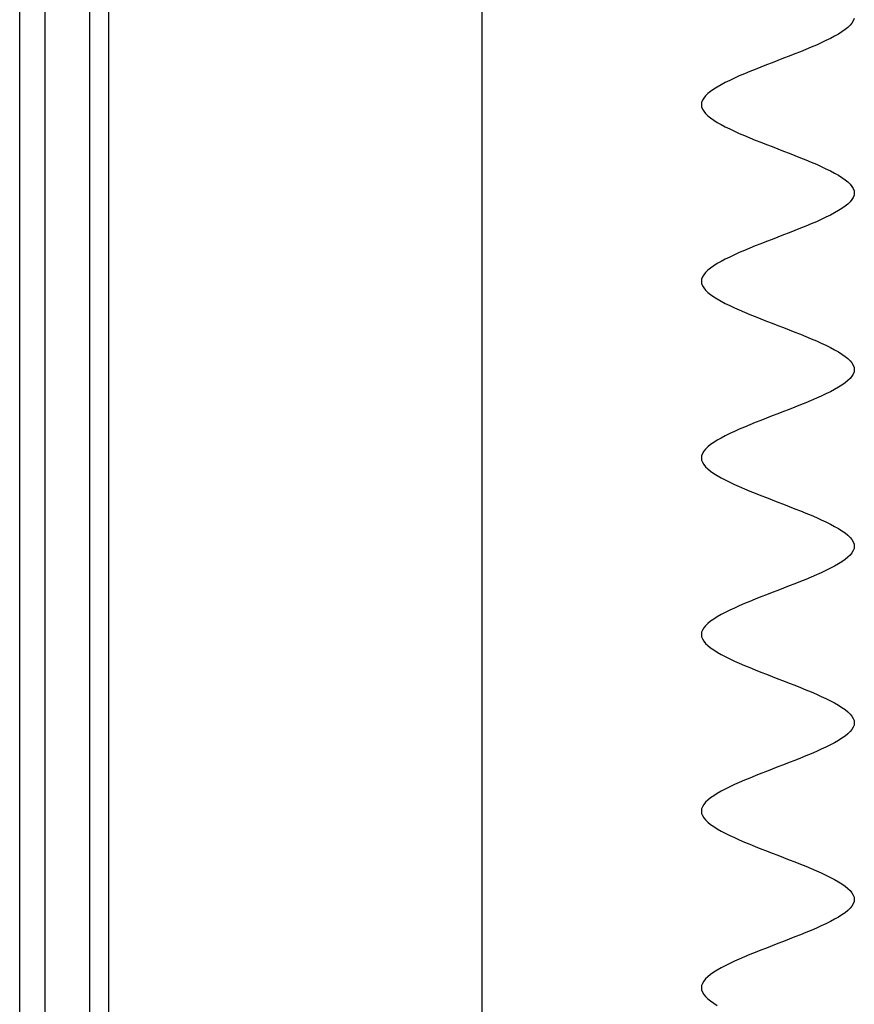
# Model space of a CAD drawing. Header units: millimetres. Extents: x 2502971067 to 2502991033, y 5626762590 to 5626807088.
# Tile 23 of 109: x 2502972200 to 2502972462, y 5626782603 to 5626782912. Entities that reach past the tile are written whole.
import ezdxf

# ---------------------------------------------------------------- set-up
doc = ezdxf.new("R2010")
doc.units = ezdxf.units.MM
doc.layers.add('A_Fenster-Fassade', color=2, linetype='Continuous')
doc.layers.add('I_Möbel', color=2, linetype='Continuous')

msp = doc.modelspace()

# ---------------------------------------------------------------- linework, layer by layer
at = {"layer": 'A_Fenster-Fassade'}
for p, q in [((2502972345, 5626772434.99819), (2502972345, 5626805960)), ((2502972199.811, 5626782022.22795), (2502972199.811, 5626783197.77439)), ((2502972207.811, 5626782022.22795), (2502972207.811, 5626783197.77439)), ((2502972221.811, 5626782022.22795), (2502972221.811, 5626783197.77439)), ((2502972227.811, 5626782022.22795), (2502972227.811, 5626783197.77439))]:
    msp.add_line(p, q, dxfattribs=at)
at = {"layer": 'I_Möbel'}
for p, q in [((2502972461.45607, 5626782911.83292), (2502972461.0344, 5626782911.13989)), ((2502972461.7157, 5626782912.52595), (2502972461.45607, 5626782911.83292)), ((2502972458.88715, 5626782909.0608), (2502972457.90732, 5626782908.36778)), ((2502972459.74094, 5626782909.75383), (2502972458.88715, 5626782909.0608)), ((2502972460.45969, 5626782910.44686), (2502972459.74094, 5626782909.75383)), ((2502972461.0344, 5626782911.13989), (2502972460.45969, 5626782910.44686)), ((2502972452.90774, 5626782905.59566), (2502972451.43279, 5626782904.90263)), ((2502972454.30168, 5626782906.28869), (2502972452.90774, 5626782905.59566)), ((2502972455.60559, 5626782906.98172), (2502972454.30168, 5626782906.28869)), ((2502972456.81047, 5626782907.67475), (2502972455.60559, 5626782906.98172)), ((2502972457.90732, 5626782908.36778), (2502972456.81047, 5626782907.67475)), ((2502972446.61182, 5626782902.82354), (2502972444.90281, 5626782902.13051)), ((2502972448.27582, 5626782903.51657), (2502972446.61182, 5626782902.82354)), ((2502972449.88581, 5626782904.2096), (2502972448.27582, 5626782903.51657)), ((2502972451.43279, 5626782904.90263), (2502972449.88581, 5626782904.2096)), ((2502972437.79669, 5626782899.35839), (2502972435.99766, 5626782898.66536)), ((2502972439.59572, 5626782900.05142), (2502972437.79669, 5626782899.35839)), ((2502972441.38575, 5626782900.74445), (2502972439.59572, 5626782900.05142)), ((2502972443.15778, 5626782901.43748), (2502972441.38575, 5626782900.74445)), ((2502972444.90281, 5626782902.13051), (2502972443.15778, 5626782901.43748)), ((2502972430.6906, 5626782896.58628), (2502972428.9816, 5626782895.89325)), ((2502972432.43561, 5626782897.27931), (2502972430.6906, 5626782896.58628)), ((2502972434.20763, 5626782897.97234), (2502972432.43561, 5626782897.27931)), ((2502972435.99766, 5626782898.66536), (2502972434.20763, 5626782897.97234)), ((2502972422.68577, 5626782893.12113), (2502972421.29187, 5626782892.4281)), ((2502972424.1607, 5626782893.81416), (2502972422.68577, 5626782893.12113)), ((2502972425.70765, 5626782894.50719), (2502972424.1607, 5626782893.81416)), ((2502972427.31761, 5626782895.20022), (2502972425.70765, 5626782894.50719)), ((2502972428.9816, 5626782895.89325), (2502972427.31761, 5626782895.20022)), ((2502972417.68635, 5626782890.34901), (2502972416.70657, 5626782889.65598)), ((2502972418.78316, 5626782891.04204), (2502972417.68635, 5626782890.34901)), ((2502972419.988, 5626782891.73507), (2502972418.78316, 5626782891.04204)), ((2502972421.29187, 5626782892.4281), (2502972419.988, 5626782891.73507)), ((2502972414.13787, 5626782886.88387), (2502972413.87831, 5626782886.19084)), ((2502972414.55948, 5626782887.5769), (2502972414.13787, 5626782886.88387)), ((2502972415.13413, 5626782888.26992), (2502972414.55948, 5626782887.5769)), ((2502972415.85283, 5626782888.96295), (2502972415.13413, 5626782888.26992)), ((2502972416.70657, 5626782889.65598), (2502972415.85283, 5626782888.96295)), ((2502972413.87831, 5626782886.19084), (2502972413.7898, 5626782885.49781)), ((2502972413.7898, 5626782885.49781), (2502972413.87834, 5626782884.80478)), ((2502972413.87834, 5626782884.80478), (2502972414.13793, 5626782884.11175)), ((2502972414.13793, 5626782884.11175), (2502972414.55957, 5626782883.41872)), ((2502972414.55957, 5626782883.41872), (2502972415.13425, 5626782882.72569)), ((2502972415.13425, 5626782882.72569), (2502972415.85298, 5626782882.03266)), ((2502972415.85298, 5626782882.03266), (2502972416.70674, 5626782881.33963)), ((2502972416.70674, 5626782881.33963), (2502972417.68655, 5626782880.6466)), ((2502972417.68655, 5626782880.6466), (2502972418.78338, 5626782879.95357)), ((2502972418.78338, 5626782879.95357), (2502972419.98825, 5626782879.26054)), ((2502972419.98825, 5626782879.26054), (2502972421.29215, 5626782878.56751)), ((2502972421.29215, 5626782878.56751), (2502972422.68607, 5626782877.87448)), ((2502972422.68607, 5626782877.87448), (2502972424.16102, 5626782877.18146)), ((2502972424.16102, 5626782877.18146), (2502972425.70799, 5626782876.48843)), ((2502972425.70799, 5626782876.48843), (2502972427.31798, 5626782875.7954)), ((2502972427.31798, 5626782875.7954), (2502972428.98198, 5626782875.10237)), ((2502972428.98198, 5626782875.10237), (2502972430.69099, 5626782874.40934)), ((2502972430.69099, 5626782874.40934), (2502972432.43602, 5626782873.71631)), ((2502972432.43602, 5626782873.71631), (2502972434.20805, 5626782873.02328)), ((2502972434.20805, 5626782873.02328), (2502972435.99809, 5626782872.33025)), ((2502972435.99809, 5626782872.33025), (2502972437.79713, 5626782871.63722)), ((2502972437.79713, 5626782871.63722), (2502972439.59617, 5626782870.94419)), ((2502972439.59617, 5626782870.94419), (2502972441.38621, 5626782870.25116)), ((2502972441.38621, 5626782870.25116), (2502972443.15824, 5626782869.55813)), ((2502972443.15824, 5626782869.55813), (2502972444.90326, 5626782868.8651)), ((2502972444.90326, 5626782868.8651), (2502972446.61227, 5626782868.17207)), ((2502972446.61227, 5626782868.17207), (2502972448.27627, 5626782867.47904)), ((2502972448.27627, 5626782867.47904), (2502972449.88625, 5626782866.78602)), ((2502972449.88625, 5626782866.78602), (2502972451.43321, 5626782866.09299)), ((2502972451.43321, 5626782866.09299), (2502972452.90815, 5626782865.39996)), ((2502972452.90815, 5626782865.39996), (2502972454.30207, 5626782864.70693)), ((2502972454.30207, 5626782864.70693), (2502972455.60595, 5626782864.0139)), ((2502972455.60595, 5626782864.0139), (2502972456.81081, 5626782863.32087)), ((2502972456.81081, 5626782863.32087), (2502972457.90764, 5626782862.62784)), ((2502972457.90764, 5626782862.62784), (2502972458.88743, 5626782861.93481)), ((2502972458.88743, 5626782861.93481), (2502972459.74118, 5626782861.24178)), ((2502972459.74118, 5626782861.24178), (2502972460.45989, 5626782860.54875)), ((2502972460.45989, 5626782860.54875), (2502972461.03456, 5626782859.85572)), ((2502972461.03456, 5626782859.85572), (2502972461.45618, 5626782859.16269)), ((2502972461.45618, 5626782859.16269), (2502972461.71576, 5626782858.46966)), ((2502972461.45617, 5626782856.39057), (2502972461.03454, 5626782855.69755)), ((2502972461.71575, 5626782857.0836), (2502972461.45617, 5626782856.39057)), ((2502972461.80428, 5626782857.77663), (2502972461.71575, 5626782857.0836)), ((2502972461.71576, 5626782858.46966), (2502972461.80428, 5626782857.77663)), ((2502972457.90758, 5626782852.92543), (2502972456.81075, 5626782852.2324)), ((2502972458.88738, 5626782853.61846), (2502972457.90758, 5626782852.92543)), ((2502972459.74114, 5626782854.31149), (2502972458.88738, 5626782853.61846)), ((2502972460.45986, 5626782855.00452), (2502972459.74114, 5626782854.31149)), ((2502972461.03454, 5626782855.69755), (2502972460.45986, 5626782855.00452)), ((2502972452.90807, 5626782850.15331), (2502972451.43312, 5626782849.46028)), ((2502972454.30199, 5626782850.84634), (2502972452.90807, 5626782850.15331)), ((2502972455.60589, 5626782851.53937), (2502972454.30199, 5626782850.84634)), ((2502972456.81075, 5626782852.2324), (2502972455.60589, 5626782851.53937)), ((2502972444.90315, 5626782846.68816), (2502972443.15813, 5626782845.99513)), ((2502972446.61217, 5626782847.38119), (2502972444.90315, 5626782846.68816)), ((2502972448.27617, 5626782848.07422), (2502972446.61217, 5626782847.38119)), ((2502972449.88616, 5626782848.76725), (2502972448.27617, 5626782848.07422)), ((2502972451.43312, 5626782849.46028), (2502972449.88616, 5626782848.76725)), ((2502972437.79701, 5626782843.91605), (2502972435.99797, 5626782843.22302)), ((2502972439.59605, 5626782844.60908), (2502972437.79701, 5626782843.91605)), ((2502972441.38609, 5626782845.30211), (2502972439.59605, 5626782844.60908)), ((2502972443.15813, 5626782845.99513), (2502972441.38609, 5626782845.30211)), ((2502972430.69087, 5626782841.14393), (2502972428.98186, 5626782840.4509)), ((2502972432.4359, 5626782841.83696), (2502972430.69087, 5626782841.14393)), ((2502972434.20793, 5626782842.52999), (2502972432.4359, 5626782841.83696)), ((2502972435.99797, 5626782843.22302), (2502972434.20793, 5626782842.52999)), ((2502972422.68596, 5626782837.67878), (2502972421.29205, 5626782836.98575)), ((2502972424.16091, 5626782838.37181), (2502972422.68596, 5626782837.67878)), ((2502972425.70787, 5626782839.06484), (2502972424.16091, 5626782838.37181)), ((2502972427.31786, 5626782839.75787), (2502972425.70787, 5626782839.06484)), ((2502972428.98186, 5626782840.4509), (2502972427.31786, 5626782839.75787)), ((2502972417.68646, 5626782834.90667), (2502972416.70667, 5626782834.21364)), ((2502972418.78329, 5626782835.59969), (2502972417.68646, 5626782834.90667)), ((2502972419.98815, 5626782836.29272), (2502972418.78329, 5626782835.59969)), ((2502972421.29205, 5626782836.98575), (2502972419.98815, 5626782836.29272)), ((2502972414.1379, 5626782831.44152), (2502972413.87832, 5626782830.74849)), ((2502972414.55953, 5626782832.13455), (2502972414.1379, 5626782831.44152)), ((2502972415.1342, 5626782832.82758), (2502972414.55953, 5626782832.13455)), ((2502972415.85291, 5626782833.52061), (2502972415.1342, 5626782832.82758)), ((2502972416.70667, 5626782834.21364), (2502972415.85291, 5626782833.52061)), ((2502972413.87832, 5626782830.74849), (2502972413.7898, 5626782830.05546)), ((2502972413.7898, 5626782830.05546), (2502972413.87832, 5626782829.36243)), ((2502972413.87832, 5626782829.36243), (2502972414.1379, 5626782828.6694)), ((2502972414.1379, 5626782828.6694), (2502972414.55953, 5626782827.97637)), ((2502972414.55953, 5626782827.97637), (2502972415.13421, 5626782827.28334)), ((2502972415.13421, 5626782827.28334), (2502972415.85292, 5626782826.59031)), ((2502972415.85292, 5626782826.59031), (2502972416.70668, 5626782825.89728)), ((2502972416.70668, 5626782825.89728), (2502972417.68648, 5626782825.20425)), ((2502972417.68648, 5626782825.20425), (2502972418.78331, 5626782824.51123)), ((2502972418.78331, 5626782824.51123), (2502972419.98817, 5626782823.8182)), ((2502972419.98817, 5626782823.8182), (2502972421.29207, 5626782823.12517)), ((2502972421.29207, 5626782823.12517), (2502972422.68599, 5626782822.43214)), ((2502972422.68599, 5626782822.43214), (2502972424.16093, 5626782821.73911)), ((2502972424.16093, 5626782821.73911), (2502972425.7079, 5626782821.04608)), ((2502972425.7079, 5626782821.04608), (2502972427.31788, 5626782820.35305)), ((2502972427.31788, 5626782820.35305), (2502972428.98189, 5626782819.66002)), ((2502972428.98189, 5626782819.66002), (2502972430.6909, 5626782818.96699)), ((2502972430.6909, 5626782818.96699), (2502972432.43593, 5626782818.27396)), ((2502972432.43593, 5626782818.27396), (2502972434.20796, 5626782817.58093)), ((2502972434.20796, 5626782817.58093), (2502972435.998, 5626782816.8879)), ((2502972435.998, 5626782816.8879), (2502972437.79704, 5626782816.19487)), ((2502972437.79704, 5626782816.19487), (2502972439.59609, 5626782815.50184)), ((2502972439.59609, 5626782815.50184), (2502972441.38613, 5626782814.80881)), ((2502972441.38613, 5626782814.80881), (2502972443.15816, 5626782814.11579)), ((2502972443.15816, 5626782814.11579), (2502972444.90319, 5626782813.42276)), ((2502972444.90319, 5626782813.42276), (2502972446.6122, 5626782812.72973)), ((2502972446.6122, 5626782812.72973), (2502972448.2762, 5626782812.0367)), ((2502972448.2762, 5626782812.0367), (2502972449.88619, 5626782811.34367)), ((2502972449.88619, 5626782811.34367), (2502972451.43315, 5626782810.65064)), ((2502972451.43315, 5626782810.65064), (2502972452.9081, 5626782809.95761)), ((2502972452.9081, 5626782809.95761), (2502972454.30202, 5626782809.26458)), ((2502972454.30202, 5626782809.26458), (2502972455.60591, 5626782808.57155)), ((2502972455.60591, 5626782808.57155), (2502972456.81077, 5626782807.87852)), ((2502972456.81077, 5626782807.87852), (2502972457.9076, 5626782807.18549)), ((2502972457.9076, 5626782807.18549), (2502972458.8874, 5626782806.49246)), ((2502972458.8874, 5626782806.49246), (2502972459.74116, 5626782805.79943)), ((2502972459.74116, 5626782805.79943), (2502972460.45987, 5626782805.1064)), ((2502972460.45987, 5626782805.1064), (2502972461.03455, 5626782804.41337)), ((2502972461.03455, 5626782804.41337), (2502972461.45617, 5626782803.72035)), ((2502972461.45617, 5626782803.72035), (2502972461.71575, 5626782803.02732)), ((2502972461.45617, 5626782800.94823), (2502972461.03454, 5626782800.2552)), ((2502972461.71575, 5626782801.64126), (2502972461.45617, 5626782800.94823)), ((2502972461.71575, 5626782803.02732), (2502972461.80428, 5626782802.33429)), ((2502972461.80428, 5626782802.33429), (2502972461.71575, 5626782801.64126)), ((2502972457.9076, 5626782797.48308), (2502972456.81077, 5626782796.79005)), ((2502972458.8874, 5626782798.17611), (2502972457.9076, 5626782797.48308)), ((2502972459.74115, 5626782798.86914), (2502972458.8874, 5626782798.17611)), ((2502972460.45987, 5626782799.56217), (2502972459.74115, 5626782798.86914)), ((2502972461.03454, 5626782800.2552), (2502972460.45987, 5626782799.56217)), ((2502972452.90809, 5626782794.71096), (2502972451.43315, 5626782794.01793)), ((2502972454.30201, 5626782795.40399), (2502972452.90809, 5626782794.71096)), ((2502972455.60591, 5626782796.09702), (2502972454.30201, 5626782795.40399)), ((2502972456.81077, 5626782796.79005), (2502972455.60591, 5626782796.09702)), ((2502972444.90318, 5626782791.24582), (2502972443.15815, 5626782790.55279)), ((2502972446.61219, 5626782791.93885), (2502972444.90318, 5626782791.24582)), ((2502972448.2762, 5626782792.63188), (2502972446.61219, 5626782791.93885)), ((2502972449.88618, 5626782793.3249), (2502972448.2762, 5626782792.63188)), ((2502972451.43315, 5626782794.01793), (2502972449.88618, 5626782793.3249)), ((2502972437.79704, 5626782788.4737), (2502972435.99799, 5626782787.78067)), ((2502972439.59608, 5626782789.16673), (2502972437.79704, 5626782788.4737)), ((2502972441.38612, 5626782789.85976), (2502972439.59608, 5626782789.16673)), ((2502972443.15815, 5626782790.55279), (2502972441.38612, 5626782789.85976)), ((2502972428.98188, 5626782785.00855), (2502972427.31788, 5626782784.31552)), ((2502972430.69089, 5626782785.70158), (2502972428.98188, 5626782785.00855)), ((2502972432.43592, 5626782786.39461), (2502972430.69089, 5626782785.70158)), ((2502972434.20795, 5626782787.08764), (2502972432.43592, 5626782786.39461)), ((2502972435.99799, 5626782787.78067), (2502972434.20795, 5626782787.08764)), ((2502972422.68598, 5626782782.23644), (2502972421.29206, 5626782781.54341)), ((2502972424.16092, 5626782782.92946), (2502972422.68598, 5626782782.23644)), ((2502972425.70789, 5626782783.62249), (2502972424.16092, 5626782782.92946)), ((2502972427.31788, 5626782784.31552), (2502972425.70789, 5626782783.62249)), ((2502972416.70668, 5626782778.77129), (2502972415.85292, 5626782778.07826)), ((2502972417.68647, 5626782779.46432), (2502972416.70668, 5626782778.77129)), ((2502972418.7833, 5626782780.15735), (2502972417.68647, 5626782779.46432)), ((2502972419.98817, 5626782780.85038), (2502972418.7833, 5626782780.15735)), ((2502972421.29206, 5626782781.54341), (2502972419.98817, 5626782780.85038)), ((2502972414.1379, 5626782775.99917), (2502972413.87832, 5626782775.30614)), ((2502972414.55953, 5626782776.6922), (2502972414.1379, 5626782775.99917)), ((2502972415.1342, 5626782777.38523), (2502972414.55953, 5626782776.6922)), ((2502972415.85292, 5626782778.07826), (2502972415.1342, 5626782777.38523)), ((2502972413.87832, 5626782775.30614), (2502972413.7898, 5626782774.61311)), ((2502972413.7898, 5626782774.61311), (2502972413.87832, 5626782773.92008)), ((2502972413.87832, 5626782773.92008), (2502972414.1379, 5626782773.22705)), ((2502972414.1379, 5626782773.22705), (2502972414.55953, 5626782772.53402)), ((2502972414.55953, 5626782772.53402), (2502972415.1342, 5626782771.841)), ((2502972415.1342, 5626782771.841), (2502972415.85292, 5626782771.14797)), ((2502972415.85292, 5626782771.14797), (2502972416.70668, 5626782770.45494)), ((2502972416.70668, 5626782770.45494), (2502972417.68647, 5626782769.76191)), ((2502972417.68647, 5626782769.76191), (2502972418.7833, 5626782769.06888)), ((2502972418.7833, 5626782769.06888), (2502972419.98817, 5626782768.37585)), ((2502972419.98817, 5626782768.37585), (2502972421.29206, 5626782767.68282)), ((2502972421.29206, 5626782767.68282), (2502972422.68598, 5626782766.98979)), ((2502972422.68598, 5626782766.98979), (2502972424.16093, 5626782766.29676)), ((2502972424.16093, 5626782766.29676), (2502972425.70789, 5626782765.60373)), ((2502972425.70789, 5626782765.60373), (2502972427.31788, 5626782764.9107)), ((2502972427.31788, 5626782764.9107), (2502972428.98188, 5626782764.21767)), ((2502972428.98188, 5626782764.21767), (2502972430.69089, 5626782763.52464)), ((2502972430.69089, 5626782763.52464), (2502972432.43592, 5626782762.83161)), ((2502972432.43592, 5626782762.83161), (2502972434.20796, 5626782762.13858)), ((2502972434.20796, 5626782762.13858), (2502972435.998, 5626782761.44556)), ((2502972435.998, 5626782761.44556), (2502972437.79704, 5626782760.75253)), ((2502972437.79704, 5626782760.75253), (2502972439.59608, 5626782760.0595)), ((2502972439.59608, 5626782760.0595), (2502972441.38612, 5626782759.36647)), ((2502972441.38612, 5626782759.36647), (2502972443.15815, 5626782758.67344)), ((2502972443.15815, 5626782758.67344), (2502972444.90318, 5626782757.98041)), ((2502972444.90318, 5626782757.98041), (2502972446.6122, 5626782757.28738)), ((2502972446.6122, 5626782757.28738), (2502972448.2762, 5626782756.59435)), ((2502972448.2762, 5626782756.59435), (2502972449.88618, 5626782755.90132)), ((2502972449.88618, 5626782755.90132), (2502972451.43315, 5626782755.20829)), ((2502972451.43315, 5626782755.20829), (2502972452.90809, 5626782754.51526)), ((2502972452.90809, 5626782754.51526), (2502972454.30202, 5626782753.82223)), ((2502972454.30202, 5626782753.82223), (2502972455.60591, 5626782753.1292)), ((2502972455.60591, 5626782753.1292), (2502972456.81077, 5626782752.43617)), ((2502972456.81077, 5626782752.43617), (2502972457.9076, 5626782751.74314)), ((2502972457.9076, 5626782751.74314), (2502972458.8874, 5626782751.05012)), ((2502972458.8874, 5626782751.05012), (2502972459.74116, 5626782750.35709)), ((2502972459.74116, 5626782750.35709), (2502972460.45987, 5626782749.66406)), ((2502972460.45987, 5626782749.66406), (2502972461.03455, 5626782748.97103)), ((2502972461.03455, 5626782748.97103), (2502972461.45617, 5626782748.278)), ((2502972461.45617, 5626782748.278), (2502972461.71575, 5626782747.58497)), ((2502972461.03455, 5626782744.81285), (2502972460.45987, 5626782744.11982)), ((2502972461.45617, 5626782745.50588), (2502972461.03455, 5626782744.81285)), ((2502972461.71575, 5626782746.19891), (2502972461.45617, 5626782745.50588)), ((2502972461.71575, 5626782747.58497), (2502972461.80428, 5626782746.89194)), ((2502972461.80428, 5626782746.89194), (2502972461.71575, 5626782746.19891)), ((2502972457.9076, 5626782742.04073), (2502972456.81077, 5626782741.3477)), ((2502972458.8874, 5626782742.73376), (2502972457.9076, 5626782742.04073)), ((2502972459.74116, 5626782743.42679), (2502972458.8874, 5626782742.73376)), ((2502972460.45987, 5626782744.11982), (2502972459.74116, 5626782743.42679)), ((2502972451.43315, 5626782738.57559), (2502972449.88618, 5626782737.88256)), ((2502972452.90809, 5626782739.26862), (2502972451.43315, 5626782738.57559)), ((2502972454.30202, 5626782739.96165), (2502972452.90809, 5626782739.26862)), ((2502972455.60591, 5626782740.65468), (2502972454.30202, 5626782739.96165)), ((2502972456.81077, 5626782741.3477), (2502972455.60591, 5626782740.65468)), ((2502972444.90318, 5626782735.80347), (2502972443.15815, 5626782735.11044)), ((2502972446.6122, 5626782736.4965), (2502972444.90318, 5626782735.80347)), ((2502972448.2762, 5626782737.18953), (2502972446.6122, 5626782736.4965)), ((2502972449.88618, 5626782737.88256), (2502972448.2762, 5626782737.18953)), ((2502972435.998, 5626782732.33832), (2502972434.20796, 5626782731.64529)), ((2502972437.79704, 5626782733.03135), (2502972435.998, 5626782732.33832)), ((2502972439.59608, 5626782733.72438), (2502972437.79704, 5626782733.03135)), ((2502972441.38612, 5626782734.41741), (2502972439.59608, 5626782733.72438)), ((2502972443.15815, 5626782735.11044), (2502972441.38612, 5626782734.41741)), ((2502972428.98188, 5626782729.56621), (2502972427.31788, 5626782728.87318)), ((2502972430.69089, 5626782730.25923), (2502972428.98188, 5626782729.56621)), ((2502972432.43592, 5626782730.95226), (2502972430.69089, 5626782730.25923)), ((2502972434.20796, 5626782731.64529), (2502972432.43592, 5626782730.95226)), ((2502972422.68598, 5626782726.79409), (2502972421.29206, 5626782726.10106)), ((2502972424.16093, 5626782727.48712), (2502972422.68598, 5626782726.79409)), ((2502972425.70789, 5626782728.18015), (2502972424.16093, 5626782727.48712)), ((2502972427.31788, 5626782728.87318), (2502972425.70789, 5626782728.18015)), ((2502972416.70668, 5626782723.32894), (2502972415.85292, 5626782722.63591)), ((2502972417.68647, 5626782724.02197), (2502972416.70668, 5626782723.32894)), ((2502972418.7833, 5626782724.715), (2502972417.68647, 5626782724.02197)), ((2502972419.98817, 5626782725.40803), (2502972418.7833, 5626782724.715)), ((2502972421.29206, 5626782726.10106), (2502972419.98817, 5626782725.40803)), ((2502972414.1379, 5626782720.55682), (2502972413.87832, 5626782719.86379)), ((2502972414.55953, 5626782721.24985), (2502972414.1379, 5626782720.55682)), ((2502972415.1342, 5626782721.94288), (2502972414.55953, 5626782721.24985)), ((2502972415.85292, 5626782722.63591), (2502972415.1342, 5626782721.94288)), ((2502972413.87832, 5626782719.86379), (2502972413.7898, 5626782719.17077)), ((2502972413.7898, 5626782719.17077), (2502972413.87832, 5626782718.47774)), ((2502972413.87832, 5626782718.47774), (2502972414.1379, 5626782717.78471)), ((2502972414.1379, 5626782717.78471), (2502972414.55953, 5626782717.09168)), ((2502972414.55953, 5626782717.09168), (2502972415.1342, 5626782716.39865)), ((2502972415.1342, 5626782716.39865), (2502972415.85292, 5626782715.70562)), ((2502972415.85292, 5626782715.70562), (2502972416.70668, 5626782715.01259)), ((2502972416.70668, 5626782715.01259), (2502972417.68647, 5626782714.31956)), ((2502972417.68647, 5626782714.31956), (2502972418.7833, 5626782713.62653)), ((2502972418.7833, 5626782713.62653), (2502972419.98817, 5626782712.9335)), ((2502972419.98817, 5626782712.9335), (2502972421.29206, 5626782712.24047)), ((2502972421.29206, 5626782712.24047), (2502972422.68598, 5626782711.54744)), ((2502972422.68598, 5626782711.54744), (2502972424.16092, 5626782710.85441)), ((2502972424.16092, 5626782710.85441), (2502972425.70789, 5626782710.16138)), ((2502972425.70789, 5626782710.16138), (2502972427.31788, 5626782709.46835)), ((2502972427.31788, 5626782709.46835), (2502972428.98188, 5626782708.77533)), ((2502972428.98188, 5626782708.77533), (2502972430.69089, 5626782708.0823)), ((2502972430.69089, 5626782708.0823), (2502972432.43592, 5626782707.38927)), ((2502972432.43592, 5626782707.38927), (2502972434.20795, 5626782706.69624)), ((2502972434.20795, 5626782706.69624), (2502972435.99799, 5626782706.00321)), ((2502972435.99799, 5626782706.00321), (2502972437.79704, 5626782705.31018)), ((2502972437.79704, 5626782705.31018), (2502972439.59608, 5626782704.61715)), ((2502972439.59608, 5626782704.61715), (2502972441.38612, 5626782703.92412)), ((2502972441.38612, 5626782703.92412), (2502972443.15815, 5626782703.23109)), ((2502972443.15815, 5626782703.23109), (2502972444.90318, 5626782702.53806)), ((2502972444.90318, 5626782702.53806), (2502972446.61219, 5626782701.84503)), ((2502972446.61219, 5626782701.84503), (2502972448.2762, 5626782701.152)), ((2502972448.2762, 5626782701.152), (2502972449.88618, 5626782700.45897)), ((2502972449.88618, 5626782700.45897), (2502972451.43315, 5626782699.76594)), ((2502972451.43315, 5626782699.76594), (2502972452.90809, 5626782699.07291)), ((2502972452.90809, 5626782699.07291), (2502972454.30201, 5626782698.37989)), ((2502972454.30201, 5626782698.37989), (2502972455.60591, 5626782697.68686)), ((2502972455.60591, 5626782697.68686), (2502972456.81077, 5626782696.99383)), ((2502972456.81077, 5626782696.99383), (2502972457.9076, 5626782696.3008)), ((2502972457.9076, 5626782696.3008), (2502972458.8874, 5626782695.60777)), ((2502972458.8874, 5626782695.60777), (2502972459.74115, 5626782694.91474)), ((2502972459.74115, 5626782694.91474), (2502972460.45987, 5626782694.22171)), ((2502972460.45987, 5626782694.22171), (2502972461.03454, 5626782693.52868)), ((2502972461.03454, 5626782693.52868), (2502972461.45617, 5626782692.83565)), ((2502972461.45617, 5626782692.83565), (2502972461.71575, 5626782692.14262)), ((2502972461.71575, 5626782692.14262), (2502972461.80428, 5626782691.44959)), ((2502972461.03455, 5626782689.3705), (2502972460.45987, 5626782688.67747)), ((2502972461.45617, 5626782690.06353), (2502972461.03455, 5626782689.3705)), ((2502972461.71575, 5626782690.75656), (2502972461.45617, 5626782690.06353)), ((2502972461.80428, 5626782691.44959), (2502972461.71575, 5626782690.75656)), ((2502972457.9076, 5626782686.59839), (2502972456.81077, 5626782685.90536)), ((2502972458.8874, 5626782687.29142), (2502972457.9076, 5626782686.59839)), ((2502972459.74116, 5626782687.98445), (2502972458.8874, 5626782687.29142)), ((2502972460.45987, 5626782688.67747), (2502972459.74116, 5626782687.98445)), ((2502972451.43315, 5626782683.13324), (2502972449.88619, 5626782682.44021)), ((2502972452.9081, 5626782683.82627), (2502972451.43315, 5626782683.13324)), ((2502972454.30202, 5626782684.5193), (2502972452.9081, 5626782683.82627)), ((2502972455.60591, 5626782685.21233), (2502972454.30202, 5626782684.5193)), ((2502972456.81077, 5626782685.90536), (2502972455.60591, 5626782685.21233)), ((2502972444.90319, 5626782680.36112), (2502972443.15816, 5626782679.66809)), ((2502972446.6122, 5626782681.05415), (2502972444.90319, 5626782680.36112)), ((2502972448.2762, 5626782681.74718), (2502972446.6122, 5626782681.05415)), ((2502972449.88619, 5626782682.44021), (2502972448.2762, 5626782681.74718)), ((2502972435.998, 5626782676.89598), (2502972434.20796, 5626782676.20295)), ((2502972437.79704, 5626782677.589), (2502972435.998, 5626782676.89598)), ((2502972439.59609, 5626782678.28203), (2502972437.79704, 5626782677.589)), ((2502972441.38613, 5626782678.97506), (2502972439.59609, 5626782678.28203)), ((2502972443.15816, 5626782679.66809), (2502972441.38613, 5626782678.97506)), ((2502972428.98189, 5626782674.12386), (2502972427.31788, 5626782673.43083)), ((2502972430.6909, 5626782674.81689), (2502972428.98189, 5626782674.12386)), ((2502972432.43593, 5626782675.50992), (2502972430.6909, 5626782674.81689)), ((2502972434.20796, 5626782676.20295), (2502972432.43593, 5626782675.50992)), ((2502972421.29207, 5626782670.65871), (2502972419.98817, 5626782669.96568)), ((2502972422.68599, 5626782671.35174), (2502972421.29207, 5626782670.65871)), ((2502972424.16093, 5626782672.04477), (2502972422.68599, 5626782671.35174)), ((2502972425.7079, 5626782672.7378), (2502972424.16093, 5626782672.04477)), ((2502972427.31788, 5626782673.43083), (2502972425.7079, 5626782672.7378)), ((2502972416.70668, 5626782667.88659), (2502972415.85292, 5626782667.19356)), ((2502972417.68648, 5626782668.57962), (2502972416.70668, 5626782667.88659)), ((2502972418.78331, 5626782669.27265), (2502972417.68648, 5626782668.57962)), ((2502972419.98817, 5626782669.96568), (2502972418.78331, 5626782669.27265)), ((2502972413.87832, 5626782664.42145), (2502972413.7898, 5626782663.72842)), ((2502972414.1379, 5626782665.11448), (2502972413.87832, 5626782664.42145)), ((2502972414.55953, 5626782665.80751), (2502972414.1379, 5626782665.11448)), ((2502972415.13421, 5626782666.50054), (2502972414.55953, 5626782665.80751)), ((2502972415.85292, 5626782667.19356), (2502972415.13421, 5626782666.50054)), ((2502972413.7898, 5626782663.72842), (2502972413.87832, 5626782663.03539)), ((2502972413.87832, 5626782663.03539), (2502972414.1379, 5626782662.34236)), ((2502972414.1379, 5626782662.34236), (2502972414.55953, 5626782661.64933)), ((2502972414.55953, 5626782661.64933), (2502972415.1342, 5626782660.9563)), ((2502972415.1342, 5626782660.9563), (2502972415.85291, 5626782660.26327)), ((2502972415.85291, 5626782660.26327), (2502972416.70667, 5626782659.57024)), ((2502972416.70667, 5626782659.57024), (2502972417.68646, 5626782658.87721)), ((2502972417.68646, 5626782658.87721), (2502972418.78329, 5626782658.18418)), ((2502972418.78329, 5626782658.18418), (2502972419.98815, 5626782657.49115)), ((2502972419.98815, 5626782657.49115), (2502972421.29205, 5626782656.79812)), ((2502972421.29205, 5626782656.79812), (2502972422.68596, 5626782656.1051)), ((2502972422.68596, 5626782656.1051), (2502972424.16091, 5626782655.41207)), ((2502972424.16091, 5626782655.41207), (2502972425.70787, 5626782654.71904)), ((2502972425.70787, 5626782654.71904), (2502972427.31786, 5626782654.02601)), ((2502972427.31786, 5626782654.02601), (2502972428.98186, 5626782653.33298)), ((2502972428.98186, 5626782653.33298), (2502972430.69087, 5626782652.63995)), ((2502972430.69087, 5626782652.63995), (2502972432.4359, 5626782651.94692)), ((2502972432.4359, 5626782651.94692), (2502972434.20793, 5626782651.25389)), ((2502972434.20793, 5626782651.25389), (2502972435.99797, 5626782650.56086)), ((2502972435.99797, 5626782650.56086), (2502972437.79701, 5626782649.86783)), ((2502972437.79701, 5626782649.86783), (2502972439.59605, 5626782649.1748)), ((2502972439.59605, 5626782649.1748), (2502972441.38609, 5626782648.48177)), ((2502972441.38609, 5626782648.48177), (2502972443.15813, 5626782647.78874)), ((2502972443.15813, 5626782647.78874), (2502972444.90315, 5626782647.09571)), ((2502972444.90315, 5626782647.09571), (2502972446.61217, 5626782646.40268)), ((2502972446.61217, 5626782646.40268), (2502972448.27617, 5626782645.70966)), ((2502972448.27617, 5626782645.70966), (2502972449.88616, 5626782645.01663)), ((2502972449.88616, 5626782645.01663), (2502972451.43312, 5626782644.3236)), ((2502972451.43312, 5626782644.3236), (2502972452.90807, 5626782643.63057)), ((2502972452.90807, 5626782643.63057), (2502972454.30199, 5626782642.93754)), ((2502972454.30199, 5626782642.93754), (2502972455.60589, 5626782642.24451)), ((2502972455.60589, 5626782642.24451), (2502972456.81075, 5626782641.55148)), ((2502972456.81075, 5626782641.55148), (2502972457.90758, 5626782640.85845)), ((2502972457.90758, 5626782640.85845), (2502972458.88738, 5626782640.16542)), ((2502972458.88738, 5626782640.16542), (2502972459.74114, 5626782639.47239)), ((2502972459.74114, 5626782639.47239), (2502972460.45986, 5626782638.77936)), ((2502972460.45986, 5626782638.77936), (2502972461.03454, 5626782638.08633)), ((2502972461.03454, 5626782638.08633), (2502972461.45617, 5626782637.3933)), ((2502972461.45617, 5626782637.3933), (2502972461.71575, 5626782636.70027)), ((2502972461.71575, 5626782636.70027), (2502972461.80428, 5626782636.00724)), ((2502972461.03456, 5626782633.92816), (2502972460.45989, 5626782633.23513)), ((2502972461.45618, 5626782634.62119), (2502972461.03456, 5626782633.92816)), ((2502972461.71576, 5626782635.31422), (2502972461.45618, 5626782634.62119)), ((2502972461.80428, 5626782636.00724), (2502972461.71576, 5626782635.31422)), ((2502972456.81081, 5626782630.46301), (2502972455.60595, 5626782629.76998)), ((2502972457.90764, 5626782631.15604), (2502972456.81081, 5626782630.46301)), ((2502972458.88743, 5626782631.84907), (2502972457.90764, 5626782631.15604)), ((2502972459.74118, 5626782632.5421), (2502972458.88743, 5626782631.84907)), ((2502972460.45989, 5626782633.23513), (2502972459.74118, 5626782632.5421)), ((2502972451.43321, 5626782627.69089), (2502972449.88625, 5626782626.99786)), ((2502972452.90815, 5626782628.38392), (2502972451.43321, 5626782627.69089)), ((2502972454.30207, 5626782629.07695), (2502972452.90815, 5626782628.38392)), ((2502972455.60595, 5626782629.76998), (2502972454.30207, 5626782629.07695)), ((2502972443.15824, 5626782624.22575), (2502972441.38621, 5626782623.53272)), ((2502972444.90326, 5626782624.91878), (2502972443.15824, 5626782624.22575)), ((2502972446.61227, 5626782625.6118), (2502972444.90326, 5626782624.91878)), ((2502972448.27627, 5626782626.30483), (2502972446.61227, 5626782625.6118)), ((2502972449.88625, 5626782626.99786), (2502972448.27627, 5626782626.30483)), ((2502972435.99809, 5626782621.45363), (2502972434.20805, 5626782620.7606)), ((2502972437.79713, 5626782622.14666), (2502972435.99809, 5626782621.45363)), ((2502972439.59617, 5626782622.83969), (2502972437.79713, 5626782622.14666)), ((2502972441.38621, 5626782623.53272), (2502972439.59617, 5626782622.83969)), ((2502972427.31798, 5626782617.98848), (2502972425.70799, 5626782617.29545)), ((2502972428.98198, 5626782618.68151), (2502972427.31798, 5626782617.98848)), ((2502972430.69099, 5626782619.37454), (2502972428.98198, 5626782618.68151)), ((2502972432.43602, 5626782620.06757), (2502972430.69099, 5626782619.37454)), ((2502972434.20805, 5626782620.7606), (2502972432.43602, 5626782620.06757)), ((2502972421.29215, 5626782615.21636), (2502972419.98825, 5626782614.52333)), ((2502972422.68607, 5626782615.90939), (2502972421.29215, 5626782615.21636)), ((2502972424.16102, 5626782616.60242), (2502972422.68607, 5626782615.90939)), ((2502972425.70799, 5626782617.29545), (2502972424.16102, 5626782616.60242)), ((2502972416.70674, 5626782612.44425), (2502972415.85298, 5626782611.75122)), ((2502972417.68655, 5626782613.13728), (2502972416.70674, 5626782612.44425)), ((2502972418.78338, 5626782613.83031), (2502972417.68655, 5626782613.13728)), ((2502972419.98825, 5626782614.52333), (2502972418.78338, 5626782613.83031)), ((2502972413.87834, 5626782608.9791), (2502972413.7898, 5626782608.28607)), ((2502972414.13793, 5626782609.67213), (2502972413.87834, 5626782608.9791)), ((2502972414.55957, 5626782610.36516), (2502972414.13793, 5626782609.67213)), ((2502972415.13425, 5626782611.05819), (2502972414.55957, 5626782610.36516)), ((2502972415.85298, 5626782611.75122), (2502972415.13425, 5626782611.05819)), ((2502972413.7898, 5626782608.28607), (2502972413.87831, 5626782607.59304)), ((2502972413.87831, 5626782607.59304), (2502972414.13787, 5626782606.90001)), ((2502972414.13787, 5626782606.90001), (2502972414.55948, 5626782606.20698)), ((2502972414.55948, 5626782606.20698), (2502972415.13413, 5626782605.51395)), ((2502972415.13413, 5626782605.51395), (2502972415.85283, 5626782604.82092)), ((2502972415.85283, 5626782604.82092), (2502972416.70657, 5626782604.12789)), ((2502972416.70657, 5626782604.12789), (2502972417.68635, 5626782603.43487)), ((2502972417.68635, 5626782603.43487), (2502972418.78316, 5626782602.74184))]:
    msp.add_line(p, q, dxfattribs=at)

doc.saveas('drawing.dxf')
